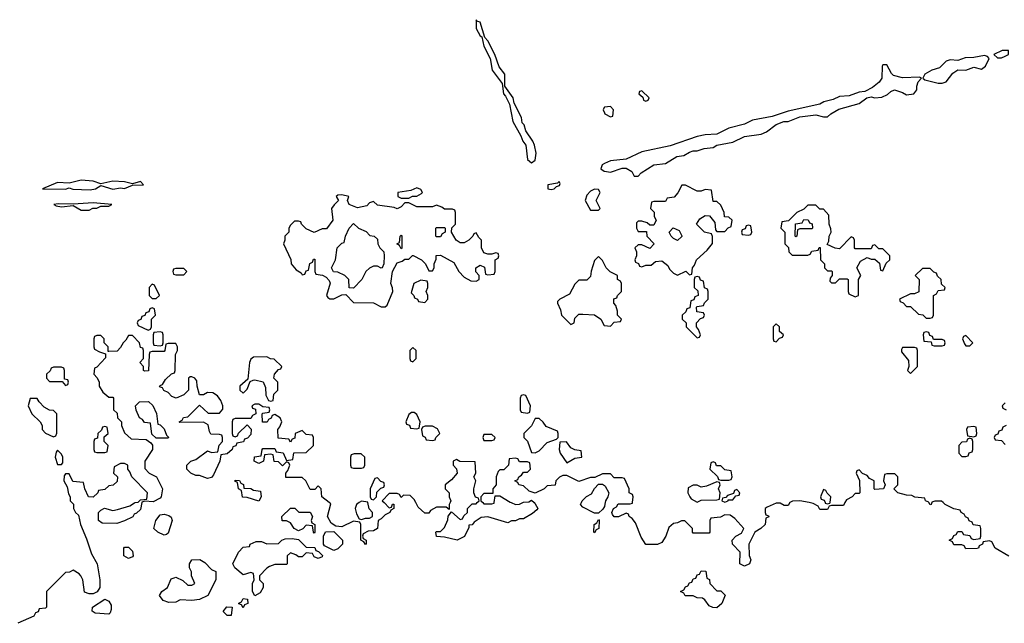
# Model space of a CAD drawing. Header units: inches. Extents: x 2735672 to 2903319, y 894031 to 1029782.
# Tile 56 of 167: x 2777039 to 2782025, y 1019389 to 1022446. Entities that reach past the tile are written whole.
import ezdxf

# ---------------------------------------------------------------- set-up
doc = ezdxf.new("R2010")
doc.units = ezdxf.units.IN
doc.header["$MEASUREMENT"] = 0
for name, color, linetype in [('C7071', 7, 'Continuous'), ('C7072', 7, 'Continuous'), ('C7081', 7, 'Continuous'), ('C7082', 7, 'Continuous')]:
    doc.layers.add(name, color=color, linetype=linetype)

msp = doc.modelspace()

# ---------------------------------------------------------------- linework, layer by layer
at = {"layer": 'C7071', "color": 4, "elevation": 16}
for points in [[(2777303.6, 1020000), (2777311.6, 1019991.6), (2777312, 1019970), (2777322, 1019950), (2777336, 1019936), (2777346, 1019890), (2777376.8, 1019816.8), (2777401.6, 1019741.6), (2777431.3, 1019690), (2777444.7, 1019610), (2777444.7, 1019570), (2777431.3, 1019548.7), (2777410, 1019538), (2777390, 1019538), (2777367.3, 1019547.3), (2777358, 1019610), (2777348, 1019630), (2777340.4, 1019640.4), (2777310, 1019658), (2777291.6, 1019648.4), (2777270, 1019646), (2777174, 1019550), (2777174, 1019470), (2777170, 1019466), (2777138, 1019462), (2777132.7, 1019447.3), (2777118, 1019442), (2777110, 1019426), (2777030, 1019389)], [(2777657.6, 1020000), (2777650, 1019966), (2777630, 1019946), (2777618, 1019942), (2777611.6, 1019928.4), (2777570, 1019908), (2777530, 1019895.3), (2777456.4, 1019896.4), (2777438, 1019910), (2777438, 1019950), (2777450, 1019962), (2777468.7, 1019971.3), (2777510, 1019961), (2777534.6, 1019965.4), (2777596.4, 1019983.6), (2777620.4, 1019999.6), (2777623.3, 1020000)], [(2778884, 1020000), (2778910, 1019974), (2778922, 1019978), (2778927.3, 1019992.7), (2778932.7, 1019992.7), (2778934, 1019970), (2778918, 1019962), (2778914, 1019950), (2778890, 1019938), (2778870, 1019918), (2778854, 1019910), (2778851.1, 1019868.9), (2778830, 1019858), (2778803.6, 1019856.4), (2778778, 1019842), (2778774, 1019830), (2778778, 1019818), (2778794, 1019810), (2778794, 1019790), (2778790, 1019788), (2778782, 1019802), (2778766, 1019810), (2778766, 1019890), (2778762, 1019902), (2778730, 1019906), (2778670, 1019878), (2778640.4, 1019880.4), (2778616.4, 1019896.4), (2778598, 1019930), (2778614, 1019994), (2778606.3, 1020000)], [(2778758.7, 1020000), (2778744.7, 1019990), (2778738, 1019970), (2778743.6, 1019943.6), (2778758, 1019918), (2778770, 1019914), (2778790, 1019922), (2778810, 1019922), (2778826, 1019930), (2778826, 1019950), (2778808.4, 1019968.4), (2778802.4, 1020000)], [(2779218, 1020000), (2779214, 1019990), (2779214, 1019966), (2779198, 1019978), (2779150, 1019978), (2779119.6, 1019960.4), (2779110, 1019946), (2779090, 1019946), (2779056.4, 1019976.4), (2779044.6, 1020000)], [(2779643.3, 1020000), (2779650, 1019994), (2779662, 1019970), (2779656.9, 1019963.1), (2779635.3, 1019944.7), (2779590, 1019918), (2779570, 1019918), (2779550, 1019908), (2779530, 1019908), (2779510, 1019898), (2779410, 1019929), (2779375.3, 1019924.7), (2779339.6, 1019900.4), (2779330, 1019888), (2779314, 1019886), (2779314, 1019874), (2779291.1, 1019828.9), (2779254, 1019810), (2779190, 1019826), (2779150, 1019828), (2779146, 1019850), (2779150, 1019854), (2779170, 1019854), (2779190, 1019874), (2779207.3, 1019912.7), (2779208.4, 1019931.6), (2779226, 1019954), (2779270, 1019914), (2779282, 1019918), (2779287.3, 1019932.7), (2779306, 1019950), (2779306, 1019970), (2779330, 1019994), (2779350, 1019994), (2779356, 1020000)], [(2779384, 1020000), (2779390, 1019994), (2779430, 1019994), (2779442, 1019998), (2779442.2, 1020000)], [(2779527.3, 1020000), (2779550, 1019991.3), (2779570, 1019992), (2779586, 1020000)], [(2780000, 1019982.7), (2779999.6, 1019980.4), (2779992.7, 1019967.3), (2779970, 1019946), (2779950, 1019946), (2779890, 1019978), (2779878, 1019990), (2779883, 1020000)]]:
    msp.add_lwpolyline(points, dxfattribs=at)
for points in [[(2777770, 1019835.3), (2777738, 1019850), (2777718, 1019870), (2777728.7, 1019910), (2777750, 1019938), (2777770, 1019941), (2777794.8, 1019934.8), (2777806, 1019926), (2777810.9, 1019909.1), (2777790, 1019846), (2777782, 1019838)], [(2778530, 1019846), (2778526, 1019850), (2778522, 1019882), (2778490, 1019886), (2778472.7, 1019867.3), (2778450, 1019858), (2778428.9, 1019868.9), (2778410, 1019898), (2778390, 1019908), (2778368, 1019908), (2778366, 1019930), (2778410, 1019972), (2778431.6, 1019971.6), (2778452.7, 1019952.7), (2778510, 1019952), (2778522, 1019930), (2778514, 1019910), (2778518, 1019898), (2778534, 1019890), (2778534, 1019850)], [(2779950, 1019848), (2779946, 1019850), (2779948, 1019890), (2779962, 1019898), (2779970, 1019914), (2779974, 1019910), (2779972, 1019870), (2779958, 1019862)], [(2778630, 1019758), (2778582, 1019782), (2778578, 1019790), (2778578, 1019830), (2778587.3, 1019852.7), (2778630, 1019854), (2778674, 1019810), (2778674, 1019790), (2778650, 1019766)], [(2778550, 1019718), (2778530, 1019726), (2778522, 1019742), (2778490, 1019746), (2778470, 1019726), (2778450, 1019726), (2778436.4, 1019736.4), (2778410, 1019746), (2778394, 1019730), (2778394, 1019690), (2778390, 1019686), (2778330, 1019686), (2778303.6, 1019676.4), (2778290, 1019668), (2778254, 1019630), (2778254, 1019610), (2778271.3, 1019590), (2778271.3, 1019570), (2778256.9, 1019543.1), (2778230, 1019528), (2778218, 1019550), (2778218, 1019590), (2778226, 1019610), (2778222, 1019642), (2778210, 1019646), (2778170, 1019635.3), (2778128, 1019670), (2778118, 1019690), (2778146, 1019750), (2778170, 1019774), (2778202, 1019778), (2778206, 1019790), (2778236.4, 1019803.6), (2778263.6, 1019803.6), (2778290, 1019792), (2778350, 1019794), (2778366, 1019810), (2778383.1, 1019816.9), (2778418, 1019818), (2778450, 1019814), (2778490, 1019774), (2778532.7, 1019772.7), (2778538, 1019758), (2778552.7, 1019752.7), (2778572, 1019732), (2778570, 1019726)], [(2777590, 1019718), (2777566, 1019730), (2777566, 1019770), (2777570, 1019774), (2777590, 1019774), (2777610, 1019754), (2777614, 1019730), (2777610, 1019726)], [(2777910, 1019504), (2777851.6, 1019508.4), (2777830, 1019495.3), (2777794.6, 1019494.6), (2777764.7, 1019504.7), (2777746, 1019530), (2777758, 1019550), (2777788, 1019570), (2777806, 1019614), (2777820.4, 1019619.6), (2777830, 1019622), (2777865.4, 1019605.4), (2777890, 1019582), (2777910, 1019582), (2777926, 1019590), (2777908.7, 1019628.7), (2777908, 1019650), (2777898, 1019670), (2777898, 1019690), (2777910, 1019711.3), (2777951.6, 1019711.6), (2777976.9, 1019696.9), (2778010, 1019662), (2778032, 1019652), (2778031.3, 1019610), (2777992, 1019530), (2777950, 1019509)], [(2777490, 1019435.3), (2777420.4, 1019440.4), (2777406, 1019450), (2777408, 1019470), (2777470.7, 1019510.7), (2777490, 1019501), (2777501.4, 1019481.4), (2777501.4, 1019458.6), (2777497.3, 1019442.7)], [(2778170, 1019468), (2778162, 1019482), (2778148, 1019488), (2778148.4, 1019491.6), (2778162, 1019498), (2778170, 1019514), (2778192, 1019512), (2778194, 1019490), (2778178, 1019482)], [(2778090, 1019428), (2778068.4, 1019448.4), (2778088.4, 1019471.6), (2778114, 1019470), (2778110, 1019428)]]:
    msp.add_lwpolyline(points, close=True, dxfattribs=at)
at = {"layer": 'C7072', "color": 4, "elevation": 16}
for points in [[(2779350, 1022446), (2779350, 1022402), (2779370, 1022364.7), (2779378.8, 1022358.8), (2779390, 1022312), (2779420.7, 1022250), (2779431, 1022190), (2779482, 1022122), (2779488.4, 1022070), (2779498.8, 1022058.8), (2779519, 1022019), (2779536.3, 1021930), (2779577.3, 1021857.3), (2779586.4, 1021830), (2779602, 1021810), (2779610, 1021738), (2779630, 1021720.7), (2779650, 1021734), (2779654.5, 1021770), (2779645.2, 1021810), (2779637.2, 1021830), (2779602.7, 1021882.7), (2779592.9, 1021912.9), (2779583.6, 1021923.6), (2779579.5, 1021950), (2779542.9, 1022022.9), (2779537, 1022050), (2779496, 1022110), (2779496, 1022170), (2779466.6, 1022206.6), (2779445.2, 1022270), (2779410, 1022339), (2779395.1, 1022355.1), (2779370, 1022434), (2779356.4, 1022436.4)], [(2777350, 1021634), (2777290, 1021618), (2777230, 1021622), (2777154, 1021590), (2777270, 1021588.2), (2777290, 1021594), (2777308.4, 1021588.4), (2777395.1, 1021584.9), (2777422, 1021590), (2777450, 1021606), (2777510, 1021588), (2777550, 1021594.8), (2777570, 1021591), (2777610, 1021607.3), (2777666, 1021610), (2777650, 1021626), (2777610, 1021615.3), (2777570, 1021625.2), (2777510, 1021629), (2777450, 1021615.3), (2777410, 1021629)], [(2779050, 1021594), (2779018.8, 1021581.2), (2778954, 1021570), (2778954, 1021550), (2778970, 1021542), (2779010, 1021542), (2779028.4, 1021551.6), (2779050, 1021552), (2779073.6, 1021566.4), (2779078, 1021570), (2779070, 1021586)], [(2779770, 1021626), (2779762, 1021618), (2779714, 1021610), (2779714, 1021590), (2779730, 1021586), (2779746, 1021590), (2779758, 1021602), (2779772.9, 1021607.1), (2779776.4, 1021616.4)], [(2779950, 1021588), (2779930, 1021578), (2779910, 1021558), (2779902, 1021530), (2779930, 1021482), (2779970, 1021482), (2779978, 1021490), (2779958, 1021530), (2779978, 1021570), (2779970, 1021586)], [(2778670, 1021559), (2778650, 1021558), (2778642, 1021550), (2778654, 1021530), (2778630.9, 1021509.1), (2778618, 1021490), (2778624.7, 1021430), (2778592.7, 1021387.3), (2778570, 1021386), (2778530, 1021368), (2778490, 1021386), (2778466, 1021410), (2778462, 1021422), (2778450, 1021426), (2778430, 1021426), (2778410, 1021406), (2778402, 1021390), (2778402, 1021370), (2778382, 1021350), (2778382, 1021330), (2778374, 1021310), (2778411.6, 1021231.6), (2778414, 1021210), (2778439.6, 1021179.6), (2778463.6, 1021163.6), (2778470, 1021154), (2778482, 1021158), (2778490, 1021174), (2778502, 1021178), (2778508.4, 1021211.6), (2778522, 1021218), (2778527.3, 1021232.7), (2778534, 1021234), (2778534, 1021170), (2778538, 1021158), (2778571.6, 1021151.6), (2778590, 1021142), (2778605.4, 1021125.4), (2778611.1, 1021111.1), (2778592, 1021050), (2778599.6, 1021039.6), (2778610, 1021032), (2778630, 1021032), (2778670, 1021052), (2778690, 1021054), (2778730, 1021014), (2778830, 1021011.3), (2778870, 1020991.3), (2778890, 1020992), (2778899, 1021001), (2778928, 1021070), (2778927.3, 1021087.3), (2778918, 1021110), (2778926, 1021170), (2778950, 1021214), (2778976.4, 1021223.6), (2778990, 1021234), (2779010, 1021234), (2779028.4, 1021251.6), (2779031.6, 1021251.6), (2779074, 1021230), (2779094, 1021210), (2779110, 1021174), (2779130, 1021174), (2779138, 1021190), (2779138, 1021210), (2779147.3, 1021232.7), (2779148.4, 1021251.6), (2779170, 1021254), (2779236.9, 1021216.9), (2779262, 1021170), (2779290, 1021142), (2779323.6, 1021123.6), (2779350, 1021122), (2779366, 1021130), (2779366, 1021150), (2779348.4, 1021168.4), (2779348, 1021190), (2779370, 1021202), (2779392.7, 1021192.7), (2779398, 1021158), (2779410, 1021154), (2779442, 1021158), (2779446, 1021170), (2779446, 1021230), (2779462, 1021238), (2779466, 1021250), (2779462, 1021262), (2779450, 1021266), (2779430, 1021258), (2779410, 1021258), (2779390, 1021266), (2779378, 1021290), (2779378, 1021330), (2779363.1, 1021343.1), (2779350, 1021366), (2779338, 1021362), (2779334, 1021350), (2779314, 1021330), (2779290, 1021315.3), (2779270, 1021315.3), (2779249.1, 1021329.1), (2779226, 1021370), (2779227.3, 1021392.7), (2779246, 1021410), (2779246, 1021470), (2779242, 1021482), (2779230, 1021486), (2779190, 1021486), (2779176.4, 1021496.4), (2779150, 1021506), (2779130, 1021498), (2779050, 1021498), (2779010, 1021518), (2778990, 1021518), (2778970, 1021498), (2778950, 1021488), (2778935.3, 1021495.3), (2778850, 1021506), (2778830, 1021526), (2778810, 1021518), (2778796, 1021504), (2778750, 1021494), (2778708, 1021510), (2778698, 1021530), (2778706, 1021550)], [(2777410, 1021518), (2777310, 1021512), (2777234.2, 1021514.2), (2777212, 1021510), (2777222.8, 1021502.8), (2777250, 1021498), (2777310, 1021504.7), (2777350, 1021482), (2777390, 1021482), (2777408.9, 1021491.1), (2777430, 1021492), (2777450, 1021502), (2777490, 1021502), (2777506, 1021510)], [(2778870, 1021188), (2778850, 1021198), (2778830, 1021198), (2778810, 1021188), (2778792, 1021170), (2778772, 1021130), (2778730, 1021086), (2778707.3, 1021087.3), (2778706, 1021130), (2778686, 1021150), (2778650, 1021168), (2778628.7, 1021168.7), (2778618, 1021190), (2778638, 1021230), (2778646, 1021290), (2778670, 1021314), (2778682, 1021318), (2778688, 1021350), (2778708, 1021390), (2778730, 1021414), (2778754, 1021390), (2778792.7, 1021372.7), (2778812.7, 1021352.7), (2778834, 1021350), (2778850, 1021334), (2778852, 1021310), (2778862, 1021290), (2778882, 1021270), (2778884.7, 1021250), (2778882, 1021210), (2778874, 1021190)], [(2779150, 1021346), (2779146, 1021350), (2779146, 1021390), (2779150, 1021394), (2779190, 1021394), (2779194, 1021390), (2779194, 1021370), (2779178, 1021362), (2779170, 1021346)], [(2778970, 1021286), (2778962, 1021302), (2778948, 1021310), (2778962, 1021318), (2778966, 1021350), (2778970, 1021354), (2778974, 1021350), (2778974, 1021290)], [(2777870, 1021186), (2777830, 1021186), (2777818, 1021182), (2777814, 1021170), (2777818, 1021158), (2777830, 1021154), (2777870, 1021154), (2777886, 1021170)], [(2777710, 1021106), (2777694, 1021090), (2777694, 1021050), (2777710, 1021034), (2777730, 1021034), (2777746, 1021050), (2777722, 1021102)], [(2779070, 1021126), (2779034, 1021110), (2779022, 1021062), (2779034, 1021050), (2779038, 1021038), (2779054, 1021030), (2779058, 1021018), (2779090, 1021014), (2779106, 1021030), (2779106, 1021050), (2779098, 1021070), (2779106, 1021090), (2779106, 1021110), (2779102, 1021122)], [(2777710, 1020986), (2777698, 1020982), (2777692.7, 1020967.3), (2777678, 1020962), (2777672.7, 1020947.3), (2777658, 1020942), (2777652.7, 1020927.3), (2777638, 1020922), (2777634, 1020910), (2777638, 1020898), (2777690, 1020874), (2777702, 1020878), (2777706, 1020890), (2777706, 1020930), (2777726, 1020950), (2777722, 1020982)], [(2777750, 1020866), (2777718, 1020862), (2777714, 1020850), (2777714, 1020810), (2777718, 1020798), (2777750, 1020794), (2777762, 1020798), (2777766, 1020810), (2777766, 1020850), (2777762, 1020862)], [(2779030, 1020786), (2779014, 1020770), (2779014, 1020730), (2779018, 1020718), (2779030, 1020714), (2779046, 1020730), (2779046, 1020770)], [(2778290, 1020738), (2778223.6, 1020736.4), (2778210, 1020726), (2778202, 1020710), (2778194, 1020626), (2778154, 1020590), (2778154, 1020570), (2778170, 1020554), (2778190, 1020574), (2778206, 1020614), (2778220.4, 1020619.6), (2778230, 1020622), (2778271.6, 1020611.6), (2778283.6, 1020583.6), (2778284.7, 1020544.7), (2778298, 1020518), (2778310, 1020514), (2778322, 1020518), (2778326, 1020550), (2778346, 1020570), (2778346, 1020610), (2778326, 1020630), (2778328.4, 1020651.6), (2778350, 1020674), (2778362, 1020678), (2778366, 1020690), (2778327.3, 1020727.3), (2778308.4, 1020728.4)], [(2777250, 1020686), (2777210, 1020686), (2777198, 1020682), (2777192.7, 1020667.3), (2777174, 1020650), (2777174, 1020630), (2777190, 1020614), (2777254, 1020614), (2777270, 1020594), (2777282, 1020598), (2777286, 1020610), (2777282, 1020622), (2777266, 1020626), (2777266, 1020670), (2777262, 1020682)], [(2779590, 1020546), (2779578, 1020542), (2779574, 1020530), (2779574, 1020470), (2779578, 1020458), (2779610, 1020454), (2779622, 1020458), (2779626, 1020490), (2779602, 1020542)], [(2777128, 1020528), (2777092, 1020528), (2777081, 1020490), (2777101, 1020450), (2777142, 1020410), (2777152, 1020390), (2777152, 1020370), (2777170, 1020352), (2777210, 1020334), (2777222, 1020338), (2777227.3, 1020352.7), (2777226, 1020450), (2777210, 1020466), (2777190, 1020468), (2777163.1, 1020483.1), (2777138, 1020510)], [(2777730, 1020326), (2777707.3, 1020347.3), (2777702, 1020402), (2777670, 1020406), (2777660.4, 1020420.4), (2777646, 1020430), (2777628.4, 1020468.4), (2777626, 1020490), (2777646, 1020510), (2777691.6, 1020511.6), (2777712.7, 1020492.7), (2777731.6, 1020451.6), (2777738, 1020398), (2777750, 1020394), (2777770, 1020374), (2777782, 1020342), (2777791.6, 1020331.6), (2777790, 1020326)], [(2779036.4, 1020456.4), (2779023.6, 1020456.4), (2779010, 1020446), (2778994, 1020410), (2778998, 1020398), (2779012, 1020392), (2779018, 1020378), (2779050, 1020374), (2779062, 1020378), (2779066, 1020410), (2779050, 1020446)], [(2779130, 1020388), (2779092.7, 1020387.3), (2779078, 1020382), (2779074, 1020370), (2779078, 1020338), (2779092, 1020332), (2779098, 1020318), (2779130, 1020314), (2779142, 1020318), (2779146, 1020330), (2779166, 1020350), (2779154.6, 1020374.6)], [(2779670, 1020426), (2779650, 1020426), (2779631.1, 1020388.9), (2779592, 1020350), (2779592, 1020330), (2779610.9, 1020310.9), (2779630, 1020254), (2779650, 1020252), (2779670, 1020262), (2779710, 1020304.7), (2779758, 1020322), (2779766, 1020330), (2779766, 1020350), (2779762, 1020362), (2779705.2, 1020385.2), (2779690, 1020408)], [(2777470, 1020386), (2777458, 1020382), (2777452.7, 1020367.3), (2777434, 1020350), (2777432.7, 1020327.3), (2777418, 1020322), (2777414, 1020310), (2777414, 1020270), (2777418, 1020258), (2777430, 1020254), (2777470, 1020254), (2777482, 1020258), (2777486, 1020290), (2777466, 1020310), (2777467.3, 1020332.7), (2777486, 1020350), (2777482, 1020382)], [(2779430, 1020346), (2779390, 1020346), (2779384.7, 1020330), (2779390, 1020314), (2779430, 1020314), (2779442, 1020318), (2779446, 1020330)], [(2779807.3, 1020307.3), (2779774, 1020306), (2779771.3, 1020270), (2779776, 1020250), (2779810, 1020202), (2779850, 1020224.7), (2779886, 1020230), (2779882, 1020262), (2779850, 1020268), (2779830, 1020278)], [(2777230, 1020266), (2777223.6, 1020256.4), (2777218, 1020230), (2777230, 1020194), (2777250, 1020194), (2777258, 1020202), (2777258, 1020230), (2777250, 1020246)], [(2778767.3, 1020247.3), (2778732.7, 1020247.3), (2778718, 1020242), (2778714, 1020230), (2778714, 1020190), (2778718, 1020178), (2778730, 1020174), (2778770, 1020174), (2778782, 1020178), (2778786, 1020190), (2778786, 1020230)], [(2778250, 1020008), (2778190, 1020026), (2778167.3, 1020027.3), (2778162, 1020062), (2778146, 1020070), (2778142, 1020102), (2778128.4, 1020108.4), (2778130, 1020114), (2778152.7, 1020112.7), (2778158, 1020098), (2778171.6, 1020091.6), (2778174, 1020074), (2778210, 1020072), (2778223.6, 1020063.6), (2778258, 1020058), (2778262, 1020030)], [(2778850, 1020126), (2778838, 1020122), (2778814, 1020070), (2778814, 1020030), (2778818, 1020018), (2778830, 1020014), (2778846, 1020030), (2778847.3, 1020052.7), (2778867.3, 1020072.7), (2778882, 1020078), (2778886, 1020090), (2778882, 1020102), (2778867.3, 1020107.3)]]:
    msp.add_lwpolyline(points, close=True, dxfattribs=at)
for points in [[(2780000, 1022002.2), (2779998, 1022002), (2779994, 1021990), (2780000, 1021975)], [(2780000, 1021717.1), (2779988.5, 1021711.5), (2779981, 1021690), (2779999.1, 1021679.1), (2780000, 1021679)], [(2780000, 1021206), (2779990, 1021226), (2779970, 1021246), (2779950, 1021226), (2779932.7, 1021172.7), (2779930, 1021146), (2779910, 1021126), (2779870, 1021126), (2779850, 1021106), (2779823.6, 1021056.4), (2779774, 1021030), (2779762, 1021018), (2779762, 1021010), (2779776.9, 1020976.9), (2779782, 1020950), (2779830, 1020902), (2779846, 1020910), (2779850, 1020934), (2779870, 1020954), (2779890, 1020954), (2779950, 1020951.3), (2779982, 1020930), (2779998, 1020898), (2780000, 1020897.8)], [(2778606.3, 1020000), (2778568, 1020030), (2778566, 1020070), (2778550, 1020086), (2778532.7, 1020067.3), (2778510, 1020066), (2778488, 1020110), (2778470, 1020128), (2778387.3, 1020127.3), (2778386, 1020150), (2778396.4, 1020163.6), (2778406, 1020190), (2778402, 1020202), (2778390, 1020206), (2778370, 1020186), (2778350, 1020206), (2778328, 1020208), (2778322, 1020242), (2778310, 1020246), (2778278, 1020242), (2778274, 1020210), (2778250, 1020198), (2778226, 1020210), (2778227.3, 1020232.7), (2778262, 1020238), (2778266, 1020270), (2778270, 1020274), (2778330, 1020274), (2778338, 1020258), (2778372.7, 1020252.7), (2778390, 1020214), (2778422, 1020218), (2778427.3, 1020252.7), (2778490, 1020254), (2778526, 1020290), (2778526, 1020330), (2778522, 1020342), (2778490, 1020346), (2778470, 1020366), (2778434, 1020350), (2778432.7, 1020327.3), (2778418, 1020322), (2778410, 1020306), (2778402, 1020322), (2778347.3, 1020327.3), (2778346, 1020370), (2778356.4, 1020383.6), (2778366, 1020410), (2778358, 1020430), (2778330, 1020446), (2778318, 1020442), (2778312.7, 1020427.3), (2778298, 1020422), (2778292.7, 1020407.3), (2778268.4, 1020408.4), (2778266, 1020450), (2778270, 1020454), (2778302, 1020458), (2778306, 1020470), (2778302, 1020482), (2778270, 1020486), (2778250, 1020498), (2778230, 1020498), (2778214, 1020490), (2778218, 1020478), (2778232.7, 1020472.7), (2778234, 1020450), (2778218, 1020442), (2778210, 1020426), (2778130, 1020426), (2778118, 1020422), (2778114, 1020410), (2778114, 1020350), (2778118, 1020338), (2778130, 1020334), (2778142, 1020338), (2778147.3, 1020352.7), (2778190, 1020394), (2778211.6, 1020371.6), (2778210, 1020346), (2778192.7, 1020327.3), (2778178, 1020322), (2778172.7, 1020307.3), (2778138, 1020302), (2778132.7, 1020287.3), (2778118, 1020282), (2778114, 1020270), (2778090, 1020248), (2778058, 1020242), (2778052, 1020210), (2778019.8, 1020140.2), (2778010, 1020128), (2777990, 1020122), (2777950, 1020138), (2777930, 1020138), (2777906, 1020150), (2777886, 1020170), (2777886, 1020190), (2777906, 1020210), (2777930, 1020218), (2777990, 1020262), (2778010, 1020254), (2778042, 1020258), (2778048.4, 1020291.6), (2778066, 1020310), (2778066, 1020330), (2778062, 1020342), (2778050, 1020346), (2778007.3, 1020347.3), (2778000.4, 1020360.4), (2777994, 1020394), (2777970, 1020408), (2777850, 1020406), (2777846, 1020410), (2777862, 1020418), (2777868.4, 1020431.6), (2777890, 1020434), (2777950, 1020494), (2777992.7, 1020452.7), (2778050, 1020454), (2778067.3, 1020472.7), (2778068, 1020490), (2778058, 1020518), (2778040.4, 1020540.4), (2778016.4, 1020556.4), (2777990, 1020558), (2777970, 1020546), (2777950, 1020546), (2777938, 1020590), (2777936.4, 1020616.4), (2777926, 1020630), (2777910, 1020638), (2777902, 1020638), (2777894, 1020630), (2777894, 1020570), (2777870, 1020546), (2777831.6, 1020528.4), (2777810, 1020538), (2777790, 1020558), (2777768, 1020568), (2777762, 1020582), (2777747.3, 1020587.3), (2777750, 1020594), (2777762, 1020598), (2777776.4, 1020623.6), (2777807.3, 1020652.7), (2777822, 1020658), (2777826, 1020670), (2777828, 1020750), (2777838, 1020770), (2777838, 1020790), (2777830, 1020806), (2777790, 1020806), (2777778, 1020802), (2777774, 1020770), (2777770, 1020766), (2777710, 1020766), (2777698, 1020762), (2777694, 1020750), (2777691.6, 1020668.4), (2777670, 1020666), (2777666, 1020670), (2777666, 1020690), (2777648, 1020710), (2777666, 1020730), (2777666, 1020770), (2777662, 1020782), (2777650, 1020786), (2777646, 1020810), (2777610, 1020846), (2777590, 1020846), (2777576.9, 1020823.1), (2777562, 1020810), (2777550, 1020786), (2777532, 1020768), (2777490, 1020766), (2777486, 1020766), (2777486, 1020790), (2777466, 1020810), (2777466, 1020830), (2777450, 1020846), (2777430, 1020846), (2777418, 1020842), (2777414, 1020830), (2777414, 1020790), (2777418, 1020778), (2777443.6, 1020763.6), (2777474, 1020754), (2777472.7, 1020732.7), (2777430, 1020686), (2777418, 1020682), (2777414, 1020650), (2777431.6, 1020631.6), (2777442, 1020610), (2777442, 1020590), (2777459.6, 1020559.6), (2777490, 1020534), (2777510, 1020534), (2777514, 1020530), (2777514, 1020470), (2777532.7, 1020452.7), (2777534, 1020430), (2777554, 1020410), (2777554, 1020390), (2777570, 1020354), (2777603.6, 1020323.6), (2777679.6, 1020319.6), (2777703.6, 1020303.6), (2777712, 1020292), (2777712, 1020270), (2777672, 1020210), (2777672.7, 1020172.7), (2777694, 1020150), (2777732, 1020130), (2777762, 1020070), (2777756, 1020030), (2777750, 1020022), (2777715.3, 1020004.7), (2777672.7, 1020007.3), (2777658, 1020002), (2777657.6, 1020000)], [(2777623.3, 1020000), (2777638, 1020002), (2777650, 1020014), (2777682, 1020018), (2777686, 1020050), (2777606, 1020130), (2777596.4, 1020156.4), (2777586, 1020170), (2777586, 1020190), (2777570, 1020198), (2777550, 1020198), (2777518, 1020182), (2777514, 1020150), (2777534, 1020130), (2777532.7, 1020107.3), (2777511.6, 1020088.4), (2777490, 1020086), (2777470, 1020066), (2777438, 1020062), (2777434, 1020050), (2777410, 1020028), (2777388, 1020030), (2777368, 1020070), (2777362, 1020102), (2777307.3, 1020107.3), (2777290, 1020146), (2777270, 1020146), (2777263.6, 1020136.4), (2777262, 1020110), (2777279.6, 1020079.6), (2777285.4, 1020045.4), (2777294, 1020030), (2777294, 1020010), (2777303.6, 1020000)], [(2779356, 1020000), (2779366, 1020010), (2779362, 1020022), (2779347.3, 1020027.3), (2779338, 1020050), (2779338, 1020070), (2779348, 1020110), (2779338, 1020130), (2779348, 1020150), (2779346, 1020206), (2779268, 1020208), (2779250, 1020218), (2779234, 1020210), (2779234, 1020190), (2779251.6, 1020171.6), (2779254, 1020150), (2779224.7, 1020115.3), (2779194, 1020090), (2779194, 1020070), (2779214, 1020050), (2779214, 1020030), (2779222, 1020010), (2779218, 1020000)], [(2780000, 1020146), (2779990, 1020146), (2779952, 1020128), (2779930, 1020128), (2779870, 1020108), (2779810, 1020138), (2779790, 1020138), (2779771.6, 1020128.4), (2779754, 1020110), (2779750, 1020088), (2779710, 1020086), (2779694, 1020070), (2779650, 1020048), (2779618, 1020058), (2779590, 1020086), (2779566, 1020090), (2779562, 1020102), (2779546, 1020110), (2779562, 1020118), (2779566, 1020130), (2779580.4, 1020139.6), (2779590, 1020154), (2779610, 1020154), (2779626, 1020170), (2779622, 1020202), (2779610, 1020206), (2779570, 1020206), (2779562, 1020222), (2779550, 1020226), (2779518, 1020222), (2779514, 1020190), (2779490, 1020166), (2779470, 1020166), (2779462, 1020158), (2779452, 1020130), (2779452, 1020090), (2779434, 1020070), (2779434, 1020046), (2779390, 1020046), (2779374, 1020030), (2779374, 1020010), (2779384, 1020000)], [(2779883, 1020000), (2779888, 1020010), (2779909, 1020031), (2779934.6, 1020045.4), (2779949, 1020071), (2779970, 1020094), (2779990, 1020094), (2780000, 1020086.4)], [(2779044.6, 1020000), (2779036.4, 1020016.4), (2779016.4, 1020036.4), (2778982, 1020038), (2778970, 1020026), (2778962, 1020042), (2778950, 1020046), (2778910, 1020046), (2778874, 1020010), (2778884, 1020000)], [(2778802.4, 1020000), (2778802, 1020002), (2778770, 1020008), (2778758.7, 1020000)], [(2779442.2, 1020000), (2779446, 1020034), (2779470, 1020034), (2779522, 1020002), (2779527.3, 1020000)], [(2779586, 1020000), (2779590, 1020002), (2779616.4, 1020003.6), (2779630, 1020012), (2779643.3, 1020000)]]:
    msp.add_lwpolyline(points, dxfattribs=at)
at = {"layer": 'C7081', "color": 4}
msp.add_line((2780003, 1020000, 16), (2780000, 1019982.7, 16), dxfattribs=at)
at = {"layer": 'C7081', "color": 4, "elevation": 16}
for points in [[(2780939.3, 1020000), (2780930, 1019986), (2780910, 1019986), (2780890, 1019998), (2780870, 1019998), (2780823.6, 1019976.4), (2780814, 1019970), (2780814, 1019950), (2780818, 1019938), (2780830, 1019934), (2780832, 1019928), (2780818, 1019922), (2780814, 1019890), (2780791.3, 1019868.7), (2780762, 1019850), (2780732, 1019790), (2780732.7, 1019732.7), (2780742, 1019710), (2780734, 1019690), (2780710, 1019678), (2780686, 1019690), (2780688, 1019750), (2780648, 1019790), (2780646, 1019810), (2780666, 1019830), (2780694.6, 1019845.4), (2780706, 1019870), (2780660.4, 1019920.4), (2780636.4, 1019936.4), (2780610, 1019938), (2780587.3, 1019927.3), (2780538, 1019922), (2780534, 1019910), (2780534, 1019850), (2780530, 1019846), (2780450, 1019846), (2780446, 1019850), (2780446, 1019870), (2780407.3, 1019907.3), (2780390, 1019908), (2780370, 1019898), (2780350, 1019895.3), (2780326, 1019874), (2780311.3, 1019830), (2780290, 1019798), (2780268.4, 1019788.4), (2780210, 1019788), (2780185.6, 1019825.6), (2780158, 1019898), (2780140.4, 1019920.4), (2780126, 1019930), (2780122, 1019942), (2780110, 1019946), (2780071.1, 1019928.9), (2780050, 1019928), (2780040.4, 1019940.4), (2780038, 1019950), (2780046, 1019970), (2780060.4, 1019979.6), (2780070, 1019994), (2780130, 1019994), (2780142, 1019998), (2780142.3, 1020000)], [(2781217.6, 1020000), (2781210, 1019986), (2781150, 1019986), (2781138, 1019982), (2781130, 1019966), (2781090, 1019966), (2781082, 1019982), (2781056.4, 1019996.4), (2781037.4, 1020000)], [(2781117.3, 1020000), (2781118, 1019998), (2781130, 1019994), (2781142, 1019998), (2781142.3, 1020000)], [(2781657.3, 1020000), (2781654, 1019990), (2781648.9, 1019988.9), (2781643, 1020000)], [(2782048.4, 1019728.4), (2781978, 1019770), (2781962, 1019802), (2781950, 1019806), (2781918, 1019802), (2781914, 1019790), (2781898, 1019782), (2781894, 1019770), (2781887.3, 1019767.3), (2781830, 1019766), (2781822, 1019782), (2781810, 1019786), (2781770, 1019786), (2781762, 1019802), (2781746, 1019810), (2781762, 1019818), (2781770, 1019834), (2781782, 1019838), (2781790, 1019854), (2781810, 1019854), (2781818, 1019838), (2781850, 1019834), (2781858, 1019818), (2781870, 1019814), (2781902, 1019818), (2781906, 1019830), (2781906, 1019870), (2781902, 1019882), (2781867.3, 1019887.3), (2781862, 1019902), (2781847.3, 1019907.3), (2781842, 1019922), (2781828, 1019928), (2781822, 1019942), (2781806, 1019950), (2781802, 1019962), (2781770, 1019968), (2781726, 1019990), (2781715.2, 1020000)]]:
    msp.add_lwpolyline(points, dxfattribs=at)
msp.add_lwpolyline([(2780570, 1019554), (2780590, 1019554), (2780611.6, 1019531.6), (2780594, 1019490), (2780570, 1019468), (2780548.9, 1019468.9), (2780530, 1019478), (2780508.4, 1019508.4), (2780496.4, 1019516.4), (2780470, 1019518), (2780450, 1019528), (2780408.4, 1019528.4), (2780402, 1019542), (2780386, 1019550), (2780402, 1019558), (2780410, 1019574), (2780422, 1019578), (2780430, 1019594), (2780442, 1019598), (2780450, 1019614), (2780462, 1019618), (2780470, 1019634), (2780482, 1019638), (2780490, 1019654), (2780512.7, 1019652.7), (2780518, 1019618), (2780531.6, 1019611.6), (2780534, 1019590)], close=True, dxfattribs=at)
at = {"layer": 'C7082', "color": 4, "elevation": 16}
for points in [[(2782046, 1022290), (2782014, 1022290), (2781972, 1022270), (2781990, 1022252), (2782010, 1022252), (2782030, 1022262), (2782046, 1022270)], [(2781924.7, 1022264.7), (2781870, 1022254), (2781827.1, 1022252.9), (2781790, 1022239), (2781750, 1022242), (2781730, 1022235.3), (2781697.5, 1022202.5), (2781658, 1022190), (2781622, 1022170), (2781612, 1022150), (2781622, 1022142), (2781690, 1022124.9), (2781710, 1022124), (2781730, 1022131.3), (2781764.1, 1022175.9), (2781790, 1022191.3), (2781830, 1022191), (2781870, 1022206), (2781910, 1022194.8), (2781930, 1022211.3), (2781948.7, 1022250), (2781940.4, 1022260.4)], [(2780190, 1022086), (2780178, 1022082), (2780174, 1022070), (2780194, 1022054), (2780198, 1022038), (2780210, 1022034), (2780222, 1022038), (2780226, 1022050)], [(2780410, 1021608), (2780392.7, 1021607.3), (2780371.6, 1021568.4), (2780352.7, 1021547.3), (2780318, 1021542), (2780310, 1021526), (2780250, 1021526), (2780238, 1021522), (2780234, 1021490), (2780251.6, 1021471.6), (2780252, 1021450), (2780262, 1021430), (2780250, 1021406), (2780230, 1021406), (2780216.4, 1021416.4), (2780190, 1021426), (2780170, 1021426), (2780162, 1021418), (2780162, 1021390), (2780170, 1021374), (2780212.7, 1021372.7), (2780214, 1021350), (2780252, 1021310), (2780230, 1021288), (2780190, 1021306), (2780170, 1021306), (2780154, 1021290), (2780162, 1021270), (2780162, 1021250), (2780154, 1021230), (2780158, 1021218), (2780172, 1021212), (2780178, 1021198), (2780190, 1021194), (2780210, 1021202), (2780236.4, 1021203.6), (2780258, 1021222), (2780290, 1021224.7), (2780321, 1021201), (2780330, 1021182), (2780350, 1021162), (2780370, 1021152), (2780412, 1021172), (2780430, 1021154), (2780442, 1021158), (2780446, 1021190), (2780456.4, 1021203.6), (2780466, 1021230), (2780520.4, 1021279.6), (2780547.3, 1021312.7), (2780547.3, 1021347.3), (2780542, 1021362), (2780506, 1021370), (2780466, 1021410), (2780483.1, 1021436.9), (2780510, 1021454), (2780532.7, 1021452.7), (2780559.6, 1021419.6), (2780562, 1021382), (2780570, 1021374), (2780610, 1021374), (2780627.3, 1021392.7), (2780642, 1021398), (2780646, 1021430), (2780630, 1021446), (2780608, 1021448), (2780606, 1021470), (2780590, 1021506), (2780570, 1021526), (2780550, 1021526), (2780542, 1021582), (2780510, 1021586), (2780490, 1021578), (2780470, 1021578)], [(2781070, 1021506), (2781030, 1021506), (2781010, 1021486), (2780974, 1021470), (2780932.7, 1021427.3), (2780898, 1021422), (2780894, 1021390), (2780914, 1021370), (2780914, 1021310), (2780932.7, 1021292.7), (2780934, 1021270), (2780950, 1021254), (2781030, 1021254), (2781042, 1021258), (2781050, 1021274), (2781082, 1021278), (2781087.3, 1021292.7), (2781092.7, 1021292.7), (2781094, 1021230), (2781114, 1021210), (2781114, 1021190), (2781130, 1021174), (2781150, 1021174), (2781154, 1021170), (2781154, 1021150), (2781143.6, 1021136.4), (2781142, 1021122), (2781150, 1021114), (2781170, 1021114), (2781190, 1021134), (2781230, 1021134), (2781234, 1021130), (2781234, 1021070), (2781238, 1021058), (2781270, 1021042), (2781286, 1021050), (2781286, 1021130), (2781298, 1021150), (2781278, 1021190), (2781296.4, 1021223.6), (2781330, 1021242), (2781350, 1021234), (2781370, 1021234), (2781392.7, 1021212.7), (2781398, 1021178), (2781410, 1021174), (2781427.3, 1021212.7), (2781446, 1021230), (2781446, 1021250), (2781410, 1021286), (2781390, 1021286), (2781370, 1021306), (2781358, 1021302), (2781350, 1021286), (2781270, 1021286), (2781266, 1021290), (2781266, 1021330), (2781262, 1021342), (2781250, 1021346), (2781190, 1021286), (2781168.4, 1021288.4), (2781127.3, 1021307.3), (2781136.4, 1021323.6), (2781138, 1021350), (2781148, 1021370), (2781147.3, 1021387.3), (2781138, 1021410), (2781136.4, 1021456.4), (2781110, 1021486), (2781090, 1021486)], [(2780970, 1021346), (2780966, 1021350), (2780967.3, 1021412.7), (2781002, 1021418), (2781010, 1021434), (2781031.6, 1021431.6), (2781038, 1021418), (2781052.7, 1021412.7), (2781054, 1021390), (2781050, 1021386), (2780990, 1021386), (2780978, 1021382), (2780974, 1021350)], [(2780370, 1021328), (2780350, 1021338), (2780338, 1021350), (2780328, 1021370), (2780348.4, 1021391.6), (2780378, 1021378), (2780391.6, 1021351.6), (2780391.6, 1021348.4)], [(2780730, 1021406), (2780718, 1021402), (2780712.7, 1021387.3), (2780698, 1021382), (2780694, 1021370), (2780698, 1021358), (2780730, 1021354), (2780742, 1021358), (2780746, 1021370), (2780742, 1021402)], [(2781650, 1021186), (2781610, 1021186), (2781574, 1021150), (2781594, 1021130), (2781592.7, 1021067.3), (2781570, 1021058), (2781550, 1021058), (2781494, 1021030), (2781498, 1021018), (2781512.7, 1021012.7), (2781530, 1020994), (2781550, 1020994), (2781590, 1020954), (2781612, 1020952), (2781630, 1020934), (2781650, 1020934), (2781662, 1020938), (2781666, 1020950), (2781666, 1021050), (2781682, 1021058), (2781690, 1021074), (2781722, 1021078), (2781726, 1021090), (2781707.3, 1021107.3), (2781706, 1021130), (2781687.3, 1021147.3), (2781682, 1021162), (2781667.3, 1021167.3)], [(2780470, 1021146), (2780458, 1021142), (2780454, 1021130), (2780454, 1021090), (2780472.7, 1021072.7), (2780474, 1021050), (2780458, 1021042), (2780452.7, 1021027.3), (2780438, 1021022), (2780432.7, 1020987.3), (2780418, 1020982), (2780412.7, 1020967.3), (2780394, 1020950), (2780394, 1020930), (2780414, 1020910), (2780414, 1020890), (2780470, 1020834), (2780482, 1020838), (2780486, 1020850), (2780476.4, 1020876.4), (2780466, 1020890), (2780466, 1020910), (2780487.3, 1020932.7), (2780502, 1020938), (2780506, 1020950), (2780502, 1020962), (2780467.3, 1020967.3), (2780466, 1020990), (2780470, 1020994), (2780502, 1020998), (2780507.3, 1021012.7), (2780526, 1021030), (2780526, 1021070), (2780522, 1021082), (2780507.3, 1021087.3), (2780502, 1021122), (2780487.3, 1021127.3), (2780482, 1021142)], [(2780870, 1020906), (2780854, 1020890), (2780854, 1020830), (2780858, 1020818), (2780870, 1020814), (2780887.3, 1020832.7), (2780902, 1020838), (2780906, 1020850), (2780887.3, 1020867.3), (2780886, 1020890)], [(2781630, 1020866), (2781618, 1020862), (2781614, 1020850), (2781618, 1020818), (2781654, 1020814), (2781658, 1020798), (2781670, 1020794), (2781710, 1020794), (2781722, 1020798), (2781726, 1020810), (2781722, 1020822), (2781710, 1020826), (2781666, 1020826), (2781662, 1020842), (2781647.3, 1020847.3), (2781642, 1020862)], [(2781830, 1020846), (2781818, 1020842), (2781814, 1020830), (2781823.6, 1020803.6), (2781830, 1020794), (2781850, 1020794), (2781866, 1020810)], [(2781570, 1020786), (2781510, 1020786), (2781503.6, 1020776.4), (2781503.6, 1020763.6), (2781539.6, 1020719.6), (2781542, 1020690), (2781534, 1020670), (2781550, 1020654), (2781586, 1020690), (2781586, 1020770), (2781582, 1020782)], [(2781870, 1020386), (2781838, 1020382), (2781834, 1020370), (2781838, 1020338), (2781870, 1020334), (2781882, 1020338), (2781886, 1020350), (2781882, 1020382)], [(2781850, 1020326), (2781838, 1020322), (2781832.7, 1020307.3), (2781810, 1020306), (2781794, 1020290), (2781794, 1020250), (2781810, 1020234), (2781830, 1020234), (2781842, 1020238), (2781847.3, 1020252.7), (2781862, 1020258), (2781866, 1020270), (2781866, 1020310), (2781862, 1020322)], [(2780550, 1020206), (2780538, 1020202), (2780534, 1020170), (2780572.7, 1020132.7), (2780578, 1020118), (2780590, 1020114), (2780630, 1020114), (2780642, 1020118), (2780646, 1020130), (2780642, 1020162), (2780610, 1020166), (2780590, 1020186), (2780567.3, 1020187.3), (2780562, 1020202)], [(2780570, 1020106), (2780516.9, 1020083.1), (2780490, 1020078), (2780470, 1020088), (2780450, 1020088), (2780424.7, 1020075.3), (2780422, 1020050), (2780432, 1020030), (2780439.6, 1020019.6), (2780470, 1020002), (2780490, 1020012), (2780570, 1020014), (2780582, 1020018), (2780586, 1020050), (2780578, 1020070), (2780586, 1020090), (2780582, 1020102)], [(2780670, 1020066), (2780658, 1020062), (2780654, 1020046), (2780623.6, 1020036.4), (2780614, 1020026), (2780598, 1020022), (2780594, 1020010), (2780610, 1020002), (2780626, 1020010), (2780626, 1020014), (2780650, 1020014), (2780666, 1020034), (2780682, 1020038), (2780686, 1020050)]]:
    msp.add_lwpolyline(points, close=True, dxfattribs=at)
for points in [[(2780000, 1021679), (2780030, 1021673), (2780090, 1021694.8), (2780110, 1021694.8), (2780138, 1021678), (2780150, 1021654), (2780170, 1021654), (2780186, 1021670), (2780250, 1021710.8), (2780310, 1021718), (2780367.2, 1021752.8), (2780402, 1021758), (2780430, 1021774.8), (2780450, 1021781), (2780470, 1021782), (2780505.6, 1021794.4), (2780550, 1021798), (2780570, 1021811), (2780650, 1021826), (2780710, 1021854), (2780793.2, 1021866.8), (2780821.2, 1021878.8), (2780870, 1021916), (2780909.3, 1021930.7), (2780930, 1021930.7), (2780990, 1021954.8), (2781070, 1021964.7), (2781110, 1021954), (2781130, 1021954), (2781146, 1021970), (2781187.2, 1021992.8), (2781290, 1022021), (2781329, 1022051), (2781350, 1022056), (2781370, 1022050.8), (2781405.6, 1022054.4), (2781433.6, 1022066.4), (2781450, 1022082), (2781468.9, 1022091.1), (2781510, 1022078), (2781530, 1022064.7), (2781566, 1022070), (2781582, 1022090), (2781582, 1022110), (2781588.4, 1022131.6), (2781606, 1022150), (2781595.3, 1022155.3), (2781510, 1022152.3), (2781464, 1022164), (2781454, 1022174), (2781430, 1022218), (2781410, 1022218), (2781406, 1022210), (2781404.7, 1022150), (2781391.3, 1022130), (2781358, 1022102), (2781318.5, 1022081.5), (2781290, 1022079.5), (2781238.8, 1022061.2), (2781190, 1022057), (2781158.3, 1022041.7), (2781111.3, 1022030), (2781090, 1022018), (2780930, 1021982.9), (2780850, 1021955.6), (2780750, 1021936.9), (2780710, 1021917.6), (2780630, 1021896.9), (2780570, 1021866.6), (2780510, 1021862.4), (2780470, 1021854), (2780333.5, 1021806.5), (2780190, 1021776.2), (2780110, 1021739.5), (2780030, 1021731.8), (2780000, 1021717.1)], [(2780000, 1021975), (2780002, 1021970), (2780030, 1021954), (2780042, 1021958), (2780046, 1021990), (2780030, 1022006), (2780000, 1022002.2)], [(2780000, 1020897.8), (2780030, 1020894), (2780050, 1020914), (2780082, 1020918), (2780086, 1020930), (2780066, 1020950), (2780066, 1020970), (2780058, 1020998), (2780048, 1021010), (2780048.4, 1021031.6), (2780062, 1021038), (2780066, 1021050), (2780086, 1021070), (2780086, 1021110), (2780082, 1021122), (2780066, 1021130), (2780066, 1021150), (2780028.9, 1021168.9), (2780008, 1021190), (2780000, 1021206)], [(2782030, 1020506), (2782014, 1020490), (2782018, 1020478), (2782034, 1020470)], [(2782034, 1020390), (2782018, 1020382), (2782012.7, 1020367.3), (2781998, 1020362), (2781992.7, 1020347.3), (2781978, 1020342), (2781974, 1020330), (2781978, 1020318), (2782010, 1020314), (2782030, 1020294)], [(2780142.3, 1020000), (2780146, 1020030), (2780142, 1020042), (2780126, 1020050), (2780126, 1020070), (2780102, 1020122), (2780090, 1020126), (2780050, 1020126), (2780030, 1020146), (2780000, 1020146)], [(2781643, 1020000), (2781642, 1020002), (2781626, 1020010), (2781622, 1020022), (2781572.7, 1020027.3), (2781556.4, 1020036.4), (2781530, 1020038), (2781486, 1020050), (2781466, 1020070), (2781486, 1020090), (2781486, 1020130), (2781470, 1020146), (2781430, 1020146), (2781418, 1020142), (2781414, 1020110), (2781422, 1020090), (2781414, 1020070), (2781370, 1020066), (2781366, 1020070), (2781366, 1020110), (2781343.1, 1020123.1), (2781330, 1020138), (2781307.3, 1020147.3), (2781290, 1020166), (2781278, 1020162), (2781274, 1020150), (2781292, 1020112), (2781294, 1020050), (2781290, 1020046), (2781270, 1020046), (2781254, 1020030), (2781225.4, 1020014.6), (2781217.6, 1020000)], [(2780000, 1020086.4), (2780003.6, 1020083.6), (2780022, 1020050), (2780018, 1020030), (2780004.7, 1020010), (2780003, 1020000)], [(2781142.3, 1020000), (2781146, 1020030), (2781127.3, 1020047.3), (2781122, 1020062), (2781110, 1020066), (2781094, 1020030), (2781098, 1020018), (2781112.7, 1020012.7), (2781117.3, 1020000)], [(2781037.4, 1020000), (2780990, 1020009), (2780951.6, 1020008.4), (2780939.6, 1020000.4), (2780939.3, 1020000)], [(2781715.2, 1020000), (2781707.3, 1020007.3), (2781672.7, 1020007.3), (2781658, 1020002), (2781657.3, 1020000)]]:
    msp.add_lwpolyline(points, dxfattribs=at)

doc.saveas('drawing.dxf')
